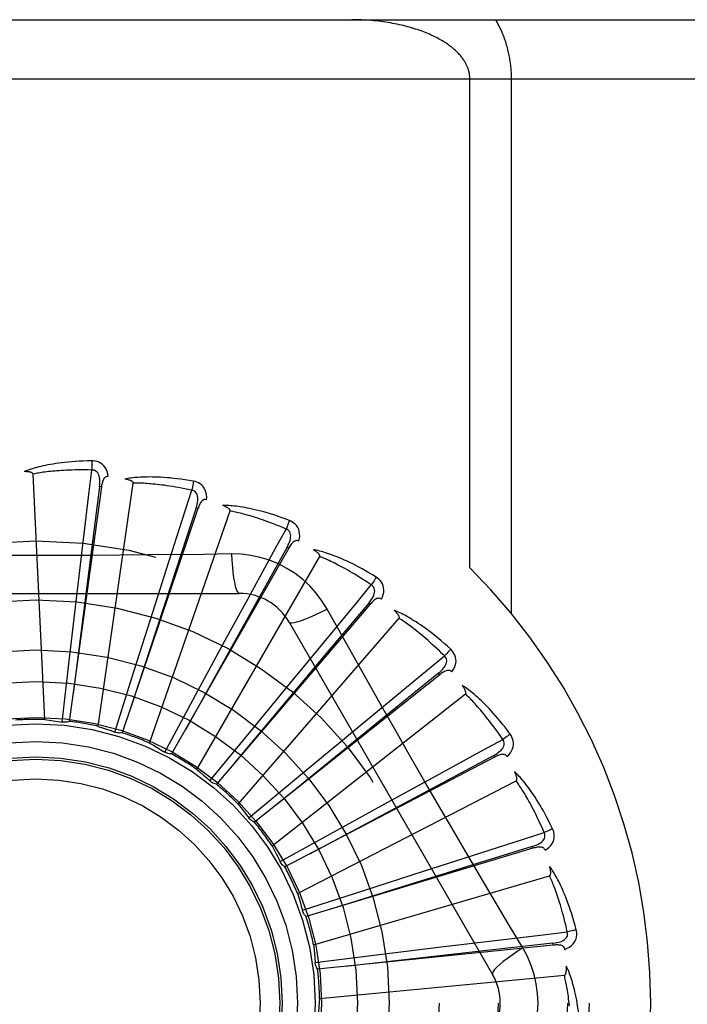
# Model space of a CAD drawing. Header units: inches. Extents: x 0 to 212, y 0 to 138.
# Tile 172 of 256: x 88.034 to 88.373, y 75.914 to 76.415. Entities that reach past the tile are written whole.
import ezdxf

# ---------------------------------------------------------------- set-up
doc = ezdxf.new("R2010")
doc.units = ezdxf.units.IN
doc.header["$LTSCALE"] = 11.6875
doc.header["$MEASUREMENT"] = 0
doc.linetypes.add('HIDDEN', pattern=[0.2, 0.1, -0.1])
doc.layers.add('RIGHTHAND_DOOR_ASSEMBLY', color=7, linetype='CONTINUOUS')

msp = doc.modelspace()

# ---------------------------------------------------------------- linework, layer by layer
at = {"layer": 'RIGHTHAND_DOOR_ASSEMBLY', "color": 8, "linetype": 'HIDDEN'}
for p, q in [((87.5582500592, 76.41467246), (88.6202500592, 76.41467246)), ((87.5582500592, 76.38467246), (88.6502500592, 76.38467246)), ((88.2623236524, 76.1360398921), (88.2623236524, 76.38467246)), ((88.2835368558, 76.112650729), (88.2835368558, 76.38467246)), ((88.04632499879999, 76.0588510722), (88.0403787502, 76.1836781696)), ((88.07352830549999, 76.0553797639), (88.0913132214, 76.17907657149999)), ((88.0751049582, 76.177154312), (88.0587806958, 76.0579147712)), ((88.0751049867, 76.1771545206), (88.0741541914, 76.1772842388)), ((88.12417723, 76.1660985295), (88.0855817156, 76.0521031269)), ((88.0995830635, 76.046822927), (88.1404563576, 76.1649185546)), ((88.12417727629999, 76.1660986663), (88.12326821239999, 76.1664059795)), ((88.1702703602, 76.1459554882), (88.1107985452, 76.04132438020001)), ((88.1702704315, 76.1459556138), (88.169435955, 76.1464294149)), ((88.06257136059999, 76.1216929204), (88.0651340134, 76.1432951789)), ((88.1235475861, 76.0334898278), (88.18603199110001, 76.1417159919)), ((88.1412086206, 76.1430267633), (88.1270398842, 76.1428173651)), ((88.1013739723, 76.11401133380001), (88.1079785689, 76.1347382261)), ((87.9383081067, 76.1230058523), (88.1451920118, 76.1230058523)), ((88.05887499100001, 76.0901151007), (88.06257136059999, 76.1216929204)), ((88.0917682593, 76.08370370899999), (88.1013739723, 76.11401133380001)), ((88.21171843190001, 76.1174532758), (88.1335197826, 76.0259681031)), ((88.13802162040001, 76.0991251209), (88.1484294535, 76.11822752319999)), ((88.21171852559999, 76.1174533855), (88.21098879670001, 76.1180765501)), ((88.14455573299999, 76.0158623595), (88.22639289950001, 76.1103074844)), ((88.1704510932, 76.1084225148), (88.27389304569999, 75.9292557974)), ((88.1228537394, 76.0711830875), (88.13802162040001, 76.0991251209)), ((88.17118976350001, 76.0775723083), (88.1850246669, 76.0943598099)), ((88.0551218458, 76.0575359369), (88.05887499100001, 76.0901151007)), ((88.0819172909, 76.0524235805), (88.0917682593, 76.08370370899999)), ((88.24702340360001, 76.0816220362), (88.1529242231, 76.0065893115)), ((88.2470235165, 76.0816221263), (88.2464249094, 76.0823721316)), ((88.15100792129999, 76.0530057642), (88.17118976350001, 76.0775723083)), ((88.1072609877, 76.0423325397), (88.1228537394, 76.0711830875)), ((88.1618482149, 75.9945776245), (88.26008033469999, 76.0718282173)), ((88.1996796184, 76.0501318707), (88.2164415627, 76.0639977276)), ((88.13023694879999, 76.02762753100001), (88.15100792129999, 76.0530057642)), ((88.17521323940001, 76.02982871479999), (88.1996796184, 76.0501318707)), ((88.2749092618, 76.03975680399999), (88.16831053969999, 75.9838884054)), ((88.2749093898, 76.0397568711), (88.2744635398, 76.0406066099)), ((88.15001476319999, 76.0088400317), (88.17521323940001, 76.02982871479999)), ((88.1748000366, 75.9704049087), (88.28587674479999, 76.0276689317)), ((88.2224614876, 76.0177955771), (88.2415446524, 76.0282386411)), ((88.19459485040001, 76.0024896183), (88.2224614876, 76.0177955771)), ((88.1658796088, 75.9866490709), (88.19459485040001, 76.0024896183)), ((88.2943682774, 75.99337073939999), (88.29409129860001, 75.99428950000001)), ((88.2943681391, 75.9933706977), (88.1791226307, 75.9586858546)), ((88.16599920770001, 75.9864077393), (88.1658795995, 75.9866490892)), ((88.2387119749, 75.9817321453), (88.2594266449, 75.9883749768)), ((88.18294308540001, 75.9442178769), (88.30284978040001, 75.9794256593)), ((88.20845225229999, 75.9719765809), (88.2387119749, 75.9817321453)), ((88.17725808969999, 75.9618566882), (88.20845225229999, 75.9719765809)), ((88.2892399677, 75.9427159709), (88.28197425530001, 75.9548817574)), ((88.3046967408, 75.9441402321), (88.1849697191, 75.9318925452)), ((88.2478437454, 75.94324500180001), (88.2694412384, 75.9458475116)), ((88.3046968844, 75.9441402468), (88.3045987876, 75.9450948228)), ((88.1837389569, 75.9353589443), (88.2162846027, 75.93939242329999)), ((88.2162846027, 75.93939242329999), (88.2478437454, 75.94324500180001)), ((88.18598305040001, 75.9169629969), (88.31038599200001, 75.9288420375))]:
    msp.add_line(p, q, dxfattribs=at)
for points in [[(88.2623236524, 76.38467246), (88.26231975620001, 76.3850101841), (88.26230857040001, 76.3853450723), (88.2622901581, 76.3856759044), (88.26226432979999, 76.3860061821), (88.2622309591, 76.3863393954), (88.2621899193, 76.386674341), (88.26214109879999, 76.3870109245), (88.2620843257, 76.3873493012), (88.2620194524, 76.38768957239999), (88.2619462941, 76.3880317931), (88.26186468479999, 76.3883760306), (88.26177442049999, 76.38872233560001), (88.26167531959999, 76.3890707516), (88.2615671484, 76.38942135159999), (88.26144972, 76.3897741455), (88.261322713, 76.39012934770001), (88.2611858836, 76.3904870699), (88.26103881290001, 76.3908476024), (88.2608811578, 76.39121118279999), (88.260712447, 76.39157804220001), (88.260532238, 76.391948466), (88.260340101, 76.3923224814), (88.2601355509, 76.3927002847), (88.25991831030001, 76.3930816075), (88.2596879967, 76.3934663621), (88.2594444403, 76.3938541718), (88.25918738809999, 76.3942447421), (88.25891670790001, 76.3946377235), (88.2586322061, 76.3950327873), (88.2583338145, 76.39542957), (88.25802142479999, 76.3958276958), (88.257694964, 76.3962268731), (88.2573542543, 76.3966268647), (88.25699950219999, 76.39702713), (88.25663083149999, 76.3974271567), (88.25624831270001, 76.39782665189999), (88.2558528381, 76.39822451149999), (88.2554420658, 76.3986226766), (88.2550143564, 76.3990224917), (88.2545684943, 76.399424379), (88.25410211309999, 76.3998298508), (88.2536170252, 76.4002367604), (88.2531140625, 76.4006437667), (88.2525938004, 76.40105012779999), (88.252057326, 76.4014546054), (88.2515039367, 76.4018574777), (88.2509333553, 76.40225865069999), (88.25034539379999, 76.40265795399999), (88.2497398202, 76.40305524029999), (88.24911648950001, 76.40345030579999), (88.2484752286, 76.4038429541), (88.2478158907, 76.4042329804), (88.2471383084, 76.4046201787), (88.2464423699, 76.4050043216), (88.245727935, 76.40538518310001), (88.2449949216, 76.40576251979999), (88.2442432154, 76.40613609), (88.2434727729, 76.40650563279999), (88.24268351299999, 76.40687089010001), (88.2418754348, 76.4072315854), (88.2410484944, 76.4075874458), (88.2402027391, 76.4079381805), (88.23933816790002, 76.4082835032), (88.23845488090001, 76.4086231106), (88.2375529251, 76.408956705), (88.2366324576, 76.4092839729), (88.2356935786, 76.4096046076), (88.2347365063, 76.409918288), (88.2337613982, 76.4102247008), (88.23276853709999, 76.4105235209), (88.231758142, 76.4108144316), (88.2307305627, 76.4110971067), (88.2296860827, 76.41137123), (88.2286251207, 76.411636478), (88.22754802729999, 76.4118925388), (88.2264552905, 76.41213909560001), (88.22534733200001, 76.4123758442), (88.2242247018, 76.4126024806), (88.22308787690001, 76.4128187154), (88.22193749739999, 76.4130242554), (88.2207740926, 76.4132188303), (88.2195984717, 76.4134021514), (88.2184113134, 76.4135739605), (88.2172135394, 76.4137339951), (88.21600601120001, 76.41388201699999), (88.21478958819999, 76.4140178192), (88.213565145, 76.4141412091), (88.2123334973, 76.4142520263), (88.2110954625, 76.4143501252), (88.2098519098, 76.41443537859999), (88.2086036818, 76.41450767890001), (88.2073516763, 76.4145669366), (88.2060967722, 76.4146130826), (88.2048398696, 76.4146460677), (88.2035823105, 76.41466586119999), (88.2023236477, 76.41467246)], [(88.2835368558, 76.38467246), (88.28353312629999, 76.3853450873), (88.2835217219, 76.3860199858), (88.2835026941, 76.3866970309), (88.2834758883, 76.3873765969), (88.2834412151, 76.3880589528), (88.2833985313, 76.3887442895), (88.28334771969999, 76.3894328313), (88.2832886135, 76.3901247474), (88.28322106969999, 76.39082023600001), (88.2831448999, 76.39151943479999), (88.28305993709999, 76.39222251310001), (88.28296597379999, 76.3929295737), (88.28286282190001, 76.3936407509), (88.2827502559, 76.3943561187), (88.2826280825, 76.3950757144), (88.2824960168, 76.39579978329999), (88.2823538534, 76.3965283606), (88.28220116, 76.3972621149), (88.28203759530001, 76.3980015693), (88.2818626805, 76.3987471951), (88.2816759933, 76.3994995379), (88.2814770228, 76.4002588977), (88.2812652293, 76.4010259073), (88.281040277, 76.40180011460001), (88.280801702, 76.40258157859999), (88.2805493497, 76.4033693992), (88.28028295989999, 76.4041629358), (88.2800023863, 76.40496146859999), (88.2797074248, 76.4057643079), (88.27939798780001, 76.4065707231), (88.2790739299, 76.4073799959), (88.27873522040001, 76.4081914), (88.2783817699, 76.4090042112), (88.278013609, 76.4098177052), (88.2776307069, 76.4106311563), (88.27723315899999, 76.4114438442), (88.27682099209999, 76.4122550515), (88.2763943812, 76.4130640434), (88.2759535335, 76.4138697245), (88.27549838, 76.41467246)], [(88.07019332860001, 76.1903886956), (88.0679649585, 76.190341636), (88.0658326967, 76.1902672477), (88.0637987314, 76.19016853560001), (88.0618569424, 76.1900475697), (88.0600030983, 76.1899060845), (88.0582335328, 76.18974630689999), (88.0565442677, 76.1895699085), (88.0549318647, 76.1893789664), (88.0533926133, 76.18917512), (88.05192323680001, 76.1889603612), (88.05052020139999, 76.1887363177), (88.0491804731, 76.1885049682), (88.047900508, 76.1882685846), (88.04667821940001, 76.1880273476), (88.0455108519, 76.1877820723), (88.0443969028, 76.1875324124), (88.04333456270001, 76.1872778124), (88.04232208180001, 76.18701902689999), (88.0413578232, 76.1867560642), (88.04043966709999, 76.1864901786), (88.0395656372, 76.1862221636), (88.0387336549, 76.18595314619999), (88.03794170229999, 76.1856847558), (88.0371876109, 76.1854160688), (88.0364682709, 76.1851463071), (88.0357845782, 76.1848762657)], [(88.0701933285, 76.19038869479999), (88.0702301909, 76.1897668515), (88.0702570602, 76.18905626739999), (88.0702728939, 76.1882798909), (88.07027741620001, 76.18745193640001), (88.0702705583, 76.1865875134), (88.070252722, 76.185716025)], [(88.07858260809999, 76.1824205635), (88.0783434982, 76.1837576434), (88.07799575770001, 76.1849723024), (88.0775378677, 76.1860727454), (88.07697498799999, 76.1870481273), (88.0763095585, 76.18789795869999), (88.0755528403, 76.1886191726), (88.0747065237, 76.18921043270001), (88.0738048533, 76.1896765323), (88.07287217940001, 76.1900130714), (88.0719400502, 76.1902386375), (88.0710513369, 76.1903642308), (88.07019332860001, 76.1903886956)], [(88.04037875, 76.1836781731), (88.0403382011, 76.1838463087), (88.04025984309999, 76.1839958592), (88.0401398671, 76.1841258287), (88.0399897, 76.1842392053), (88.0398186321, 76.1843380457), (88.0396292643, 76.1844241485), (88.0394275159, 76.1844995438), (88.0392127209, 76.1845655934), (88.0389859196, 76.1846242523), (88.0387479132, 76.1846757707), (88.0384996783, 76.1847209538), (88.0382417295, 76.18476009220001), (88.03797531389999, 76.1847936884), (88.0376992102, 76.1848219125), (88.0374129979, 76.184845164), (88.0371155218, 76.1848632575), (88.0368002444, 76.1848763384), (88.03648289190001, 76.1848838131), (88.0361787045, 76.184885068), (88.03588260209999, 76.1848803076)], [(88.070252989, 76.1857160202), (88.06840312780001, 76.18575592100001), (88.06662722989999, 76.1857788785), (88.0649268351, 76.1857842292), (88.06329732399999, 76.18577396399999), (88.0617355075, 76.1857494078), (88.06023863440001, 76.1857118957), (88.0588037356, 76.1856628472), (88.05742827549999, 76.1856033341), (88.0561094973, 76.1855345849), (88.05484509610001, 76.1854575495), (88.05363253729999, 76.18537328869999), (88.0524697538, 76.1852826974), (88.0513545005, 76.1851867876), (88.0502847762, 76.18508626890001), (88.04925840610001, 76.1849821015), (88.0482736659, 76.18487454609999), (88.0473285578, 76.1847641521), (88.04642172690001, 76.18465101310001), (88.0455515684, 76.1845353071), (88.0447168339, 76.1844173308), (88.04391617, 76.18429732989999), (88.0431482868, 76.1841756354), (88.0424118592, 76.1840525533), (88.0417056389, 76.1839284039), (88.04102772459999, 76.1838036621), (88.0403787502, 76.1836781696)], [(88.0651340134, 76.1432951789), (88.0689227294, 76.1747488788), (88.070252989, 76.1857160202)], [(88.07415272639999, 76.1772840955), (88.07426300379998, 76.17831602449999), (88.0743194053, 76.1792972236), (88.0743192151, 76.1802303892), (88.074260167, 76.1811120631), (88.0741375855, 76.1819418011), (88.07395028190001, 76.1827126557), (88.0736984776, 76.1834221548), (88.0733768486, 76.184053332), (88.07298177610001, 76.1845881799), (88.0725186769, 76.1850249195), (88.0719893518, 76.1853549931), (88.0714195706, 76.1855803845), (88.07083873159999, 76.1857007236), (88.07024866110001, 76.1857165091)], [(88.0785862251, 76.18242003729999), (88.0781244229, 76.1824378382), (88.0776977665, 76.1823718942), (88.07730474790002, 76.1822171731), (88.0769498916, 76.1819887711), (88.07663977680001, 76.1816991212), (88.0763667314, 76.181351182), (88.07612612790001, 76.1809496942), (88.07591541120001, 76.1805017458), (88.0757316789, 76.1800142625), (88.07557134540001, 76.17949247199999), (88.0754304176, 76.17894333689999), (88.0753072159, 76.1783685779), (88.07519835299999, 76.1777727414), (88.0751049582, 76.177154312)], [(88.1218589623, 76.1800232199), (88.1196619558, 76.1803987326), (88.11755414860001, 76.1807292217), (88.1155382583, 76.181017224), (88.11360866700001, 76.1812659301), (88.11176154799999, 76.181477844), (88.10999372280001, 76.1816558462), (88.1083016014, 76.1818023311), (88.10668220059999, 76.1819199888), (88.1051321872, 76.18201113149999), (88.1036487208, 76.1820783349), (88.10222863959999, 76.1821238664), (88.1008693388, 76.182150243), (88.09956776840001, 76.18216036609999), (88.09832191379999, 76.1821548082), (88.0971292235, 76.18213489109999), (88.0959881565, 76.1821005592), (88.0948968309, 76.1820516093), (88.0938536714, 76.1819891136), (88.09285707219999, 76.18191339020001), (88.0919051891, 76.1818260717), (88.09099623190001, 76.1817283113), (88.09012837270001, 76.18162160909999), (88.0892999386, 76.1815079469), (88.0885086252, 76.1813868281), (88.0877512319, 76.1812580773), (88.08702878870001, 76.1811223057)], [(88.0913132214, 76.17907657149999), (88.0913052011, 76.1792493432), (88.09125654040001, 76.1794110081), (88.0911633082, 76.1795613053), (88.09103729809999, 76.17970101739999), (88.09088803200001, 76.1798304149), (88.09071839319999, 76.1799507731), (88.09053457, 76.1800629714), (88.090336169, 76.1801684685), (88.0901245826, 76.1802689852), (88.0899006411, 76.1803646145), (88.089665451, 76.1804559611), (88.08941957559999, 76.1805432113), (88.08916433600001, 76.1806266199), (88.08889856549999, 76.1807065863), (88.0886219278, 76.1807835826), (88.08833325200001, 76.1808576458), (88.0880315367, 76.1809292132), (88.08771593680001, 76.18099755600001), (88.08738512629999, 76.18106201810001), (88.08703954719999, 76.1811228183)], [(88.1210332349, 76.175423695), (88.1192244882, 76.1758136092), (88.1174851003, 76.1761726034), (88.11581644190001, 76.1764996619), (88.1142144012, 76.1767978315), (88.11267614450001, 76.1770692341), (88.11119920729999, 76.1773156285), (88.10978094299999, 76.1775389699), (88.10841906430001, 76.1777407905), (88.10711109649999, 76.1779228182), (88.1058549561, 76.1780864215), (88.10464835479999, 76.1782331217), (88.1034894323, 76.1783641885), (88.10237617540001, 76.1784810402), (88.1013067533, 76.17858475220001), (88.10027921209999, 76.1786766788), (88.0992919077, 76.1787574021), (88.0983429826, 76.1788278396), (88.09743112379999, 76.17888833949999), (88.0965547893, 76.1789393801), (88.0957128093, 76.1789814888), (88.09490390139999, 76.1790151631), (88.0941268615, 76.179040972), (88.09338044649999, 76.1790594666), (88.09266349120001, 76.1790711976), (88.0919742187, 76.179076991), (88.0913132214, 76.17907657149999)], [(88.12185896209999, 76.1800232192), (88.1217779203, 76.17940875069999), (88.1216705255, 76.1787098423), (88.121540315, 76.1779503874), (88.1213888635, 76.1771396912), (88.12121774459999, 76.176287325), (88.12103297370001, 76.17542375)], [(88.1285886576, 76.1706114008), (88.12860691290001, 76.171969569), (88.12849533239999, 76.1732280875), (88.12825397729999, 76.1743953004), (88.12788586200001, 76.1754595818), (88.1273932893, 76.1764199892), (88.1267867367, 76.17727137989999), (88.12606761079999, 76.1780121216), (88.12527044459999, 76.1786404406), (88.1244183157, 76.1791474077), (88.1235457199, 76.1795453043), (88.1226968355, 76.1798368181), (88.1218589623, 76.1800232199)], [(88.0741541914, 76.1772842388), (88.07005163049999, 76.1452769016), (88.0607252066, 76.07198242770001)], [(88.1079785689, 76.1347382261), (88.1176514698, 76.1649064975), (88.1210332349, 76.175423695)], [(88.1232667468, 76.166406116), (88.1235703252, 76.1673985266), (88.12381140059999, 76.1683513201), (88.12398781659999, 76.1692676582), (88.12409669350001, 76.17014457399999), (88.1241333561, 76.1709825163), (88.1240953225, 76.171774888), (88.1239823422, 76.1725192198), (88.1237859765, 76.1731998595), (88.1234992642, 76.1737998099), (88.1231271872, 76.1743162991), (88.1226698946, 76.1747405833), (88.12215306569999, 76.17506973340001), (88.1216054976, 76.1752978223), (88.1210290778, 76.1754249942)], [(88.1285924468, 76.1706101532), (88.12814210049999, 76.1707150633), (88.12771050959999, 76.170731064), (88.1272952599, 76.1706534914), (88.1269035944, 76.1704963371), (88.1265442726, 76.1702705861), (88.12621033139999, 76.1699805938), (88.1258981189, 76.1696318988), (88.1256064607, 76.1692319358), (88.1253338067, 76.168788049), (88.12507763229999, 76.1683060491), (88.1248353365, 76.1677935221), (88.1246055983, 76.1672524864), (88.1243859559, 76.1666880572), (88.12417723, 76.1660985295)], [(88.12326821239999, 76.1664059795), (88.1131823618, 76.13575347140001), (88.0901534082, 76.0655485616)], [(88.1706292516, 76.1600672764), (88.168543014, 76.1608517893), (88.1665358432, 76.1615752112), (88.1646108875, 76.1622395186), (88.1627632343, 76.1628489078), (88.1609896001, 76.1634065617), (88.159287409, 76.16391591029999), (88.15765358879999, 76.1643799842), (88.15608571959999, 76.1648019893), (88.1545809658, 76.1651848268), (88.15313702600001, 76.1655315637), (88.1517512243, 76.1658450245), (88.15042147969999, 76.1661281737), (88.14914534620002, 76.1663844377), (88.147920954, 76.1666147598), (88.14674604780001, 76.16682092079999), (88.14561910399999, 76.1670031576), (88.1445382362, 76.1671616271), (88.14350210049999, 76.16729768), (88.14250918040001, 76.1674119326), (88.141557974, 76.1675063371), (88.1406469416, 76.1675823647), (88.1397745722, 76.1676418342), (88.1389395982, 76.16768700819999), (88.13813966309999, 76.1677178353), (88.1373715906, 76.1677347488), (88.13663650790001, 76.1677381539)], [(88.1404563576, 76.1649185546), (88.14048117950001, 76.165089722), (88.1404639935, 76.1652576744), (88.14040089, 76.1654228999), (88.14030359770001, 76.1655839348), (88.1401815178, 76.1657392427), (88.1400377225, 76.16588953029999), (88.1398784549, 76.1660344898), (88.13970360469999, 76.1661756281), (88.13951486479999, 76.1663143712), (88.1393130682, 76.1664506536), (88.1390994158, 76.16658485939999), (88.1388744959, 76.1667170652), (88.138639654, 76.1668472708), (88.13839382, 76.1669760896), (88.1381367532, 76.16710404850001), (88.1378673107, 76.1672314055), (88.1375795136, 76.1673607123), (88.1372876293, 76.1674856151), (88.1370054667, 76.1675999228), (88.1367284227, 76.1677056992)], [(88.1689479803, 76.1557071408), (88.1672457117, 76.1564323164), (88.165605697, 76.1571140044), (88.1640290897, 76.1577509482), (88.16251242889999, 76.1583469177), (88.1610533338, 76.1589045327), (88.1596497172, 76.1594259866), (88.15829935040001, 76.15991370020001), (88.1570002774, 76.1603696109), (88.1557503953, 76.1607958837), (88.15454791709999, 76.1611942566), (88.15339088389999, 76.1615666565), (88.1522777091, 76.1619146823), (88.15120668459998, 76.1622401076), (88.150176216, 76.16254433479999), (88.149184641, 76.1628290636), (88.1482304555, 76.1630951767), (88.14731200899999, 76.16334392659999), (88.1464280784, 76.16357590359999), (88.14557723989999, 76.1637918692), (88.14475844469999, 76.1639925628), (88.1439705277, 76.1641787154), (88.14321241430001, 76.16435111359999), (88.1424829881, 76.164510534), (88.1417812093, 76.1646577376), (88.1411054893, 76.164793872), (88.1404563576, 76.1649185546)], [(88.17062925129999, 76.1600672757), (88.170433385, 76.1594792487), (88.1701956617, 76.1588132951), (88.1699240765, 76.158092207), (88.1696219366, 76.15732482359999), (88.16929259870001, 76.1565202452), (88.1689477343, 76.1557072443)], [(88.175456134, 76.1495519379), (88.17573109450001, 76.1508821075), (88.1758597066, 76.1521389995), (88.1758436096, 76.1533307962), (88.1756835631, 76.154445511), (88.17538165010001, 76.1554817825), (88.17494718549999, 76.1564325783), (88.1743812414, 76.1572960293), (88.17371739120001, 76.1580638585), (88.1729766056, 76.1587229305), (88.1721950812, 76.1592787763), (88.1714167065, 76.1597256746), (88.1706292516, 76.1600672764)], [(88.1484294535, 76.11822752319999), (88.1636369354, 76.146020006), (88.1689479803, 76.1557071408)], [(88.1694345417, 76.14642982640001), (88.169920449, 76.14734685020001), (88.17033748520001, 76.1482368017), (88.1706841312, 76.1491031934), (88.170956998, 76.1499436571), (88.1711515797, 76.15075951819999), (88.1712641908, 76.15154476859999), (88.1712941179, 76.15229703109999), (88.1712301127, 76.15300253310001), (88.171062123, 76.1536459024), (88.1707945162, 76.15422347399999), (88.17042578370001, 76.154726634), (88.1699805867, 76.15514764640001), (88.1694860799, 76.1554752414), (88.1689441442, 76.1557092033)], [(88.17545891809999, 76.1495502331), (88.1750370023, 76.1497383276), (88.1746165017, 76.1498356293), (88.1741941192, 76.1498380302), (88.17377974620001, 76.1497578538), (88.1733841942, 76.1496041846), (88.17300140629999, 76.1493826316), (88.1726288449, 76.1490993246), (88.1722667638, 76.1487617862), (88.1719150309, 76.1483775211), (88.1715722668, 76.14795271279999), (88.1712373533, 76.14749530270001), (88.1709093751, 76.1470075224), (88.170586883, 76.1464948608), (88.1702703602, 76.1459554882)], [(88.169435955, 76.1464294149), (88.1537313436, 76.11823959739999), (88.1178321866, 76.0536616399)], [(88.214741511, 76.1312421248), (88.21284144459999, 76.1324072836), (88.2110074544, 76.133497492), (88.20924300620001, 76.13451409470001), (88.2075440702, 76.1354621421), (88.20590802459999, 76.136345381), (88.2043329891, 76.1371676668), (88.2028165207, 76.1379325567), (88.2013568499, 76.1386436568), (88.1999517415, 76.1393043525), (88.1985995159, 76.1399180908), (88.1972980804, 76.1404881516), (88.1960459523, 76.1410178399), (88.1948413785, 76.1415109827), (88.19368270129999, 76.1419688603), (88.1925680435, 76.1423936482), (88.19149595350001, 76.14278586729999), (88.190464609, 76.1431460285), (88.18947294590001, 76.1434757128), (88.1885195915, 76.143775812), (88.1876034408, 76.1440485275), (88.18672326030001, 76.1442955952), (88.18587791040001, 76.14451908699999), (88.18506657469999, 76.1447214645), (88.1842869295, 76.1449031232), (88.18353593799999, 76.1450650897), (88.18281478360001, 76.1452075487)], [(88.18603199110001, 76.1417159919), (88.186088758, 76.1418793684), (88.18610366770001, 76.1420475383), (88.1860729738, 76.1422217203), (88.1860079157, 76.1423982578), (88.18591743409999, 76.1425738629), (88.1858046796, 76.14274864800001), (88.18567572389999, 76.1429211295), (88.18553074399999, 76.1430928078), (88.1853716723, 76.1432647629), (88.185199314, 76.1434367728), (88.1850149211, 76.1436089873), (88.1848190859, 76.14378137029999), (88.18461312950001, 76.1439536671), (88.1843961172, 76.1441266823), (88.1841679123, 76.144300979), (88.18392744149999, 76.14447702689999), (88.1836741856, 76.1446554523), (88.1834063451, 76.144836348), (88.1831217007, 76.1450200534), (88.18282099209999, 76.1452064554)], [(88.1270398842, 76.1428173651), (88.09870850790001, 76.14251019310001), (88.084497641, 76.1423804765), (88.0702681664, 76.1422879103), (88.05603856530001, 76.1422207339), (88.0417998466, 76.142203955), (88.02755993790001, 76.1422177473), (88.01332539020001, 76.1422832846), (87.99909021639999, 76.1423748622)], [(88.1412085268, 76.1430287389), (88.14140410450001, 76.139642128), (88.14165805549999, 76.1364574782), (88.141960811, 76.1335745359), (88.1423111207, 76.1309751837), (88.1427089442, 76.1286642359), (88.1431488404, 76.1267019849), (88.1436246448, 76.12512023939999), (88.1441291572, 76.1239575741), (88.1446565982, 76.1232456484), (88.1451916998, 76.1230058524)], [(88.18978140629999, 76.1149832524), (88.1871842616, 76.11918137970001), (88.1842446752, 76.1231045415), (88.1809723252, 76.1267409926), (88.1773914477, 76.1300664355), (88.17352062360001, 76.1330637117), (88.16939494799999, 76.13570395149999), (88.1650462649, 76.1379603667), (88.16051263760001, 76.1398192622), (88.15583578, 76.14126615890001), (88.1510401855, 76.14228959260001), (88.1461593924, 76.1428769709), (88.1412086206, 76.1430267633)], [(88.2122654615, 76.1272789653), (88.21073119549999, 76.1283131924), (88.2092498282, 76.1292929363), (88.20782225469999, 76.1302167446), (88.2064457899, 76.1310889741), (88.2051185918, 76.1319126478), (88.20383902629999, 76.1326903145), (88.2026053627, 76.1334247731), (88.2014160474, 76.1341182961), (88.2002694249, 76.13477340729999), (88.19916406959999, 76.1353921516), (88.1980984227, 76.1359767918), (88.19707122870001, 76.136529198), (88.1960811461, 76.1370514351), (88.1951268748, 76.1375451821), (88.1942071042, 76.1380124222), (88.1933205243, 76.1384543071), (88.1924657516, 76.1388723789), (88.1916416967, 76.1392674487), (88.1908471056, 76.1396405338), (88.19008108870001, 76.1399925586), (88.18934264, 76.1403244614), (88.1886308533, 76.14063721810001), (88.1879447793, 76.14093180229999), (88.1872835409, 76.1412091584), (88.1866457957, 76.1414707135), (88.18603199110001, 76.1417159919)], [(88.21474151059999, 76.1312421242), (88.2144378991, 76.1307017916), (88.2140784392, 76.130092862), (88.2136752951, 76.1294362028), (88.213233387, 76.1287398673), (88.2127577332, 76.1280121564), (88.21226523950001, 76.12727911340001)], [(88.2174911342, 76.1200033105), (88.2180128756, 76.1212574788), (88.2183770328, 76.1224673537), (88.2185867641, 76.12364065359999), (88.21864055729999, 76.124765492), (88.2185402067, 76.1258401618), (88.21829352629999, 76.12685598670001), (88.2179012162, 76.127810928), (88.21739467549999, 76.1286905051), (88.21679201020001, 76.1294778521), (88.2161298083, 76.1301715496), (88.2154500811, 76.130757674), (88.214741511, 76.1312421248)], [(88.1850246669, 76.0943598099), (88.2052170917, 76.1187720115), (88.2122654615, 76.1272789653)], [(88.21098748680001, 76.1180772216), (88.21163816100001, 76.1188857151), (88.2122160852, 76.11968065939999), (88.21272043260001, 76.1204657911), (88.2131474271, 76.12123942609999), (88.2134928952, 76.1220037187), (88.21375208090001, 76.1227534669), (88.21392383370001, 76.1234864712), (88.2139945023, 76.124191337), (88.2139513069, 76.124854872), (88.2137978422, 76.12547265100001), (88.2135309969, 76.12603650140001), (88.2131735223, 76.1265341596), (88.2127499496, 76.1269494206), (88.212262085, 76.1272817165)], [(88.2174941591, 76.1200007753), (88.2171163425, 76.1202650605), (88.21672229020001, 76.1204401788), (88.21630786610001, 76.1205228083), (88.2158854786, 76.1205229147), (88.215467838, 76.12044710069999), (88.2150499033, 76.120302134), (88.21463030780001, 76.1200945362), (88.2142107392, 76.1198316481), (88.2137924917, 76.1195208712), (88.2133753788, 76.1191685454), (88.2129598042, 76.1187826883), (88.21254529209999, 76.1183656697), (88.21213145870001, 76.1179231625), (88.21171843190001, 76.1174532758)], [(88.21098879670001, 76.1180765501), (88.1902330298, 76.0933682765), (88.14276115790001, 76.0367512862)], [(88.17045125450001, 76.1084222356), (88.1709117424, 76.10808365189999), (88.17175590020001, 76.1079771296), (88.1729482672, 76.10810132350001), (88.1744778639, 76.1084476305), (88.17634508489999, 76.1090171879), (88.1785303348, 76.1098101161), (88.1810036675, 76.1108164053), (88.1837312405, 76.1120251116), (88.1866862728, 76.1134278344), (88.1897831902, 76.1149841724)], [(88.2176162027, 76.0654681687), (88.20364773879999, 76.0902198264), (88.19670976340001, 76.1025639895), (88.18978140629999, 76.1149832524)], [(88.2526014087, 76.0945895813), (88.2509561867, 76.0960932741), (88.24936166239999, 76.0975108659), (88.2478214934, 76.0988430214), (88.24633267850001, 76.1000954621), (88.2448933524, 76.1012723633), (88.2435023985, 76.1023778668), (88.24215809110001, 76.1034159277), (88.240859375, 76.1043904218), (88.2396046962, 76.1053050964), (88.23839305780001, 76.106163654), (88.23722302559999, 76.1069697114), (88.2360937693, 76.1077267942), (88.23500429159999, 76.1084389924), (88.23395320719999, 76.1091078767), (88.2329390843, 76.10973593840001), (88.2319605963, 76.110323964), (88.23101605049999, 76.1108727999), (88.2301047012, 76.1113841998), (88.22922536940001, 76.1118592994), (88.2283773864, 76.1123004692), (88.22755986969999, 76.1127096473), (88.2267720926, 76.1130890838), (88.226013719, 76.1134413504), (88.22528254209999, 76.1137672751), (88.22457577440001, 76.1140684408), (88.22389461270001, 76.1143448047)], [(88.22639289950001, 76.1103074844), (88.2264795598, 76.11045716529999), (88.2265260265, 76.1106194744), (88.22652885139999, 76.1107963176), (88.22649837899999, 76.1109819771), (88.2264427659, 76.1111715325), (88.2263651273, 76.111364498), (88.2262711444, 76.1115582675), (88.22616127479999, 76.111754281), (88.2260376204, 76.1119532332), (88.22590092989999, 76.1121547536), (88.2257524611, 76.1123587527), (88.22559278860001, 76.1125650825), (88.22542316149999, 76.1127732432), (88.2252428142, 76.1129842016), (88.2250517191, 76.1131985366), (88.22484891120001, 76.1134169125), (88.22463385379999, 76.1136401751), (88.22440523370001, 76.1138683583), (88.2241613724, 76.1141018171), (88.2239028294, 76.11434043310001)], [(88.2494200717, 76.0911666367), (88.24810926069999, 76.0924725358), (88.2468400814, 76.093714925), (88.2456131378, 76.0948922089), (88.2444266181, 76.0960091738), (88.2432792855, 76.0970691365), (88.2421700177, 76.0980749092), (88.2410976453, 76.0990295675), (88.2400610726, 76.099935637), (88.2390591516, 76.1007959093), (88.23809086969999, 76.10161266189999), (88.2371551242, 76.1023884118), (88.2362510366, 76.1031252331), (88.2353776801, 76.1038254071), (88.234534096, 76.1044908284), (88.2337193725, 76.1051236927), (88.2329324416, 76.1057253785), (88.23217223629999, 76.106297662), (88.2314378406, 76.1068415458), (88.2307282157, 76.1073582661), (88.2300426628, 76.10784889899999), (88.2293803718, 76.1083145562), (88.2287406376, 76.1087563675), (88.22812271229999, 76.1091754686), (88.2275259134, 76.1095729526), (88.2269491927, 76.10995047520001), (88.22639289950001, 76.1103074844)], [(88.2526014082, 76.0945895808), (88.2522010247, 76.0941164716), (88.25173282, 76.09358657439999), (88.2512126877, 76.0930180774), (88.2506469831, 76.0924179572), (88.2500422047, 76.091793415), (88.2494198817, 76.0911668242)], [(88.2531743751, 76.0830335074), (88.25392401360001, 76.0841662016), (88.2545105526, 76.0852852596), (88.25493855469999, 76.086397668), (88.25520427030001, 76.0874920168), (88.2553091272, 76.08856626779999), (88.2552591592, 76.08961043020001), (88.2550546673, 76.0906223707), (88.2547237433, 76.0915819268), (88.254280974, 76.0924691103), (88.25376201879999, 76.09327560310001), (88.253205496, 76.0939797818), (88.2526014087, 76.0945895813)], [(88.2164415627, 76.0639977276), (88.24088912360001, 76.0841473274), (88.2494200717, 76.0911666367)], [(88.24642375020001, 76.0823730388), (88.24721567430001, 76.0830437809), (88.24793359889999, 76.0837149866), (88.2485774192, 76.0843904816), (88.2491431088, 76.08506932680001), (88.2496269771, 76.08575442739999), (88.25002336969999, 76.0864415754), (88.2503307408, 76.0871288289), (88.250533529, 76.08780758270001), (88.250616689, 76.0884673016), (88.25058291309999, 76.0891029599), (88.2504275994, 76.0897071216), (88.25017076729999, 76.090263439), (88.2498334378, 76.0907513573), (88.249417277, 76.0911699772)], [(88.2464249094, 76.0823721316), (88.22136815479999, 76.0620384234), (88.1640393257, 76.0154286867)], [(88.2531764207, 76.083030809), (88.25285457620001, 76.0833622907), (88.2525003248, 76.0836089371), (88.2521090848, 76.0837681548), (88.2516946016, 76.0838477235), (88.25127027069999, 76.0838520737), (88.25083255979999, 76.0837886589), (88.2503813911, 76.0836641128), (88.24991979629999, 76.0834853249), (88.24945044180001, 76.0832593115), (88.24897434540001, 76.08299232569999), (88.24849342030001, 76.0826921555), (88.2480076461, 76.0823612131), (88.24751771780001, 76.0820051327), (88.24702340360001, 76.0816220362)], [(88.2828405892, 76.05143436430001), (88.2815096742, 76.0532222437), (88.2802122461, 76.05491598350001), (88.27895202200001, 76.0565155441), (88.27772713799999, 76.0580271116), (88.2765365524, 76.059455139), (88.2753799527, 76.0608039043), (88.27425639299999, 76.0620776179), (88.2731655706, 76.0632802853), (88.27210666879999, 76.06441588), (88.2710794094, 76.0654882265), (88.2700830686, 76.0665011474), (88.2691174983, 76.0674582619), (88.2681824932, 76.06836377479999), (88.2672769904, 76.0692194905), (88.26640005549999, 76.0700281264), (88.2655505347, 76.0707907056), (88.2647269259, 76.0715083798), (88.26392882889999, 76.072183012), (88.263155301, 76.07281594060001), (88.2624061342, 76.0734096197), (88.2616808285, 76.0739661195), (88.26097909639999, 76.0744877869), (88.2603010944, 76.0749772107), (88.2596448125, 76.0754356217), (88.259007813, 76.0758651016), (88.258391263, 76.0762653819)], [(88.26008033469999, 76.0718282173), (88.26019375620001, 76.0719587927), (88.2602701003, 76.0721093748), (88.260306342, 76.0722824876), (88.2603115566, 76.072470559), (88.26029282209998, 76.0726672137), (88.2602531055, 76.07287138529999), (88.26019749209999, 76.07307943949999), (88.2601267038, 76.0732927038), (88.2600429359, 76.07351146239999), (88.25994685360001, 76.0737352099), (88.2598396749, 76.07396362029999), (88.25972193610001, 76.0741964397), (88.259594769, 76.0744329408), (88.25945760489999, 76.0746742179), (88.2593105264, 76.0749208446), (88.25915271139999, 76.0751736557), (88.2589805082, 76.0754380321), (88.25880248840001, 76.07570090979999), (88.2586269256, 76.0759496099), (88.2584510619, 76.07618835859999)], [(88.27906894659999, 76.0486753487), (88.2780289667, 76.0502057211), (88.2770178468, 76.0516658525), (88.27603587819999, 76.053054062), (88.2750821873, 76.0543753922), (88.2741561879, 76.0556333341), (88.2732573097, 76.0568308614), (88.2723849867, 76.0579712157), (88.271538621, 76.059057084), (88.27071761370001, 76.06009142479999), (88.2699214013, 76.0610766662), (88.2691493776, 76.0620154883), (88.2684010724, 76.062910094), (88.2676760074, 76.0637628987), (88.2669735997, 76.06457594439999), (88.2662933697, 76.0653515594), (88.2656345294, 76.0660912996), (88.2649963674, 76.066797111), (88.2643781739, 76.0674701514), (88.2637791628, 76.0681118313), (88.2631988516, 76.0687233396), (88.26263665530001, 76.0693059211), (88.2620920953, 76.0698608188), (88.26156465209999, 76.0703892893), (88.2610538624, 76.0708925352), (88.26055901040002, 76.07137238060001), (88.26008033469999, 76.0718282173)], [(88.28197425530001, 75.9548817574), (88.2675425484, 75.9792638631), (88.2603247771, 75.9915059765), (88.2531298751, 76.00378277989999), (88.24595689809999, 76.0160723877), (88.2388230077, 76.0283950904), (88.23171499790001, 76.0407341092), (88.224654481, 76.05309435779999), (88.2176162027, 76.0654681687)], [(88.04632499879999, 76.0588510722), (88.04853544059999, 76.058571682), (88.0507383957, 76.0582593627), (88.0529338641, 76.0579141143), (88.0551218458, 76.0575359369)], [(88.0587806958, 76.0579147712), (88.05819483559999, 76.0577079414), (88.057594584, 76.0575584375), (88.05697399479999, 76.0574657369), (88.0563484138, 76.0574306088), (88.0557330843, 76.0574540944), (88.055121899, 76.0575359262)], [(88.07352830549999, 76.0553797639), (88.07564592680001, 76.0546870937), (88.07774996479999, 76.05396350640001), (88.0798404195, 76.053209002), (88.0819172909, 76.0524235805)], [(88.0855817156, 76.0521031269), (88.0849672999, 76.0520109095), (88.0843496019, 76.0519777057), (88.08372268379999, 76.0520041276), (88.0831017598, 76.0520880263), (88.0825019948, 76.0522275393), (88.08191734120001, 76.05242356)], [(88.28284058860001, 76.0514343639), (88.2823579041, 76.0510455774), (88.2817978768, 76.0506138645), (88.2811795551, 76.0501540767), (88.28051050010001, 76.04967186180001), (88.27979845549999, 76.0491730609), (88.2790687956, 76.04867556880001)], [(88.2812161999, 76.0399786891), (88.282166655, 76.0409490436), (88.2829543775, 76.0419368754), (88.28358516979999, 76.0429481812), (88.28405319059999, 76.0439724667), (88.2843594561, 76.0450074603), (88.2845080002, 76.04604221), (88.28449871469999, 76.0470745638), (88.2843553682, 76.0480794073), (88.2840885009, 76.049034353), (88.2837315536, 76.0499244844), (88.28331835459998, 76.0507212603), (88.2828405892, 76.05143436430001)], [(88.0995830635, 76.046822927), (88.101531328, 76.0457420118), (88.10346040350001, 76.0446333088), (88.1053702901, 76.04349681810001), (88.1072609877, 76.0423325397)], [(88.2415446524, 76.0282386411), (88.2693637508, 76.04339738), (88.27906894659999, 76.0486753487)], [(88.2744625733, 76.0406077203), (88.275367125, 76.04111646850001), (88.2761991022, 76.0416396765), (88.27695912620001, 76.0421811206), (88.27764306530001, 76.0427406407), (88.27824784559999, 76.043321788), (88.2787671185, 76.0439215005), (88.27919899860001, 76.0445381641), (88.27952657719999, 76.0451662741), (88.27973308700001, 76.0457983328), (88.2798202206, 76.0464288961), (88.2797820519, 76.0470515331), (88.2796351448, 76.0476464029), (88.27939625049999, 76.048189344), (88.27906683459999, 76.04867915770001)], [(88.1107985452, 76.04132438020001), (88.1101777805, 76.04135010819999), (88.1095649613, 76.0414344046), (88.10895437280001, 76.04157899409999), (88.1083605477, 76.0417788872), (88.10779802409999, 76.0420293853), (88.1072610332, 76.04233251)], [(88.2744635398, 76.0406066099), (88.2460114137, 76.0253823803), (88.1808976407, 75.9904644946)], [(88.2812178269, 76.0399754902), (88.2809643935, 76.0403620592), (88.2806631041, 76.0406713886), (88.2803089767, 76.0409017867), (88.27991695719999, 76.0410583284), (88.2795010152, 76.0411428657), (88.2790590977, 76.0411633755), (88.2785923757, 76.04112638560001), (88.2781051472, 76.041038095), (88.27760134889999, 76.04090488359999), (88.27708323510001, 76.04073273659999), (88.27655422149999, 76.0405289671), (88.27601475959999, 76.0402959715), (88.2754666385, 76.04003918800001), (88.2749092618, 76.03975680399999)], [(88.1235475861, 76.0334898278), (88.1252560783, 76.0320597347), (88.12694046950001, 76.0306059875), (88.12860075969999, 76.0291285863), (88.13023694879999, 76.02762753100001)], [(88.3043661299, 76.0033362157), (88.3033976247, 76.0053436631), (88.3024441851, 76.0072523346), (88.3015094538, 76.009061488), (88.300592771, 76.0107775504), (88.2996939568, 76.0124050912), (88.298813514, 76.0139483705), (88.29795131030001, 76.0154117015), (88.2971078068, 76.0167990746), (88.2962829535, 76.0181145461), (88.295477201, 76.019361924), (88.29469056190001, 76.0205450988), (88.2939235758, 76.0216676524), (88.2931768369, 76.0227337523), (88.292449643, 76.0237453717), (88.2917415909, 76.0247053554), (88.291051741, 76.0256149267), (88.2903788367, 76.0264755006), (88.28972283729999, 76.0272889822), (88.2890830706, 76.0280568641), (88.2884597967, 76.0287815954), (88.2878529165, 76.0294653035), (88.2872625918, 76.0301103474), (88.28668946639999, 76.0307192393), (88.2861317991, 76.0312935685), (88.28558759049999, 76.0318358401), (88.2850579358, 76.0323455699)], [(88.28587674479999, 76.0276689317), (88.2860128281, 76.0277756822), (88.2861162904, 76.02790909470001), (88.286184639, 76.0280722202), (88.28622535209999, 76.0282559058), (88.28624417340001, 76.028452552), (88.28624381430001, 76.0286605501), (88.2862285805, 76.0288753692), (88.28619943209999, 76.029098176), (88.28615857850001, 76.0293288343), (88.28610657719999, 76.02956672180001), (88.2860445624, 76.029811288), (88.2859730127, 76.030062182), (88.28589290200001, 76.0303184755), (88.2858038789, 76.0305813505), (88.2857061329, 76.03085135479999), (88.2855990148, 76.0311294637), (88.28548231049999, 76.0314167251), (88.2853549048, 76.031713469), (88.28521546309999, 76.0320204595), (88.28506443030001, 76.0323374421)], [(88.1335197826, 76.0259681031), (88.132915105, 76.0261108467), (88.1323293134, 76.0263095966), (88.13175712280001, 76.0265671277), (88.13121185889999, 76.0268757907), (88.130706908, 76.0272282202), (88.1302369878, 76.0276274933)], [(88.3001404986, 76.0013408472), (88.2994089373, 76.0030403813), (88.29869242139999, 76.00466548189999), (88.29799091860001, 76.0062144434), (88.2973045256, 76.0076923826), (88.2966333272, 76.0091028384), (88.2959773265, 76.0104488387), (88.295336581, 76.0117336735), (88.2947110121, 76.0129600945), (88.2941005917, 76.0141311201), (88.29350522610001, 76.0152492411), (88.2929248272, 76.0163172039), (88.29235935, 76.0173372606), (88.2918087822, 76.0183118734), (88.2912729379, 76.01924315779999), (88.2907517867, 76.02013349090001), (88.29024484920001, 76.0209845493), (88.2897517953, 76.0217983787), (88.2892721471, 76.02257625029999), (88.2888053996, 76.02331969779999), (88.2883513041, 76.02402998), (88.2879095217, 76.0247084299), (88.2874798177, 76.0253563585), (88.2870619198, 76.0259750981), (88.2866556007, 76.02656591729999), (88.2862605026, 76.02713074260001), (88.28587674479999, 76.0276689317)], [(88.14455573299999, 76.0158623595), (88.1459621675, 76.0141354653), (88.14734081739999, 76.012389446), (88.1486916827, 76.0106243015), (88.15001476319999, 76.0088400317)], [(88.1529242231, 76.0065893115), (88.15235748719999, 76.0068439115), (88.15181989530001, 76.0071499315), (88.151306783, 76.0075110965), (88.1508297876, 76.0079173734), (88.15040065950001, 76.0083589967), (88.15001479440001, 76.0088399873)], [(88.2594266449, 75.9883749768), (88.2896118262, 75.99799497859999), (88.3001404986, 76.0013408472)], [(88.2940905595, 75.9942907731), (88.29507504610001, 75.9946191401), (88.29599100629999, 75.9949754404), (88.2968397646, 75.9953632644), (88.2976172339, 75.9957832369), (88.2983210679, 75.9962394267), (88.2989444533, 75.9967300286), (88.299485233, 75.9972538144), (88.2999257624, 75.9978085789), (88.30024815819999, 75.9983901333), (88.3004530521, 75.9989928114), (88.30053340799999, 75.99961142), (88.3005017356, 76.0002233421), (88.3003699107, 76.0008016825), (88.3001391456, 76.0013449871)], [(88.3043661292, 76.0033362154), (88.303818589, 76.0030458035), (88.30318698, 76.002727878), (88.3024928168, 76.0023934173), (88.3017445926, 76.0020465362), (88.3009510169, 76.0016915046), (88.3001403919, 76.0013410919)], [(88.30060309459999, 75.9923949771), (88.3017200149, 75.9931679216), (88.3026804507, 75.9939888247), (88.30349123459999, 75.9948624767), (88.30414464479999, 75.9957796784), (88.3046412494, 75.99673800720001), (88.3049829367, 75.9977259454), (88.3051691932, 75.9987414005), (88.305218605, 75.9997552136), (88.305137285, 76.0007434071), (88.3049552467, 76.0016850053), (88.3047003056, 76.0025455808), (88.3043661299, 76.0033362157)], [(88.1618482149, 75.9945776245), (88.16255347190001, 75.99327314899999), (88.1632454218, 75.9919618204), (88.16392409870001, 75.9906435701), (88.1645894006, 75.9893186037), (88.16524122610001, 75.98798712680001), (88.1658796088, 75.9866490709)], [(88.29409129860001, 75.99428950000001), (88.263272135, 75.9847249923), (88.1927267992, 75.9627609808)], [(88.30060429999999, 75.99239112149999), (88.30042851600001, 75.992818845), (88.3001911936, 75.9931797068), (88.2998871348, 75.9934729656), (88.2995319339, 75.9937008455), (88.2991396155, 75.993862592), (88.2987096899, 75.9939664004), (88.29824455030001, 75.9940184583), (88.2977495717, 75.99402403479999), (88.2972298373, 75.9939886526), (88.2966886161, 75.9939177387), (88.2961305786, 75.9938178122), (88.2955566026, 75.99369111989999), (88.29496942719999, 75.9935426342), (88.2943681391, 75.9933706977)], [(88.16831053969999, 75.9838884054), (88.1678400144, 75.9842165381), (88.16740163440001, 75.98458356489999), (88.1669926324, 75.9849922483), (88.166619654, 75.9854354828), (88.1662894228, 75.9859063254), (88.16599920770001, 75.9864077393)], [(88.3028497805, 75.9794256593), (88.3030036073, 75.9795047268), (88.3031304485, 75.9796161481), (88.30322843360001, 75.9797633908), (88.3033031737, 75.9799360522), (88.30335887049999, 75.980125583), (88.30339788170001, 75.9803298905), (88.3034235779, 75.98054371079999), (88.3034371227, 75.9807680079), (88.30344065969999, 75.9810022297), (88.3034346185, 75.9812456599), (88.30342000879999, 75.9814975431), (88.303397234, 75.9817574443), (88.3033670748, 75.9820242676), (88.3033294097, 75.9822992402), (88.3032845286, 75.9825828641), (88.30323197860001, 75.98287621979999), (88.30317035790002, 75.9831857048), (88.3031028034, 75.9834958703), (88.3030323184, 75.9837917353), (88.302957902, 75.9840782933)], [(88.3164000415, 75.952033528), (88.3158289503, 75.95418798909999), (88.3152539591, 75.9562426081), (88.3146785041, 75.9581959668), (88.31410315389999, 75.960054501), (88.3135285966, 75.9618227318), (88.31295613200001, 75.963504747), (88.3123864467, 75.9651048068), (88.3118207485, 75.9666267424), (88.3112597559, 75.9680745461), (88.3107046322, 75.96945187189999), (88.31015612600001, 75.97076253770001), (88.309615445, 75.97200995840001), (88.30908396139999, 75.9731981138), (88.3085613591, 75.9743290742), (88.3080477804, 75.9754057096), (88.30754253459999, 75.9764293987), (88.3070446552, 75.97740176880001), (88.306554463, 75.9783246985), (88.3060715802, 75.9791997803), (88.305596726, 75.9800293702), (88.3051302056, 75.9808155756), (88.3046726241, 75.9815606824), (88.3042250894, 75.9822670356), (88.3037861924, 75.982936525), (88.303354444, 75.9835719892), (88.30293082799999, 75.9841727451)], [(88.31187314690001, 75.9508739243), (88.3114764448, 75.9526811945), (88.3110804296, 75.95441252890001), (88.3106847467, 75.956066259), (88.3102904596, 75.9576473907), (88.30989832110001, 75.9591593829), (88.3095089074, 75.9606052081), (88.3091228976, 75.96198808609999), (88.3087407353, 75.9633107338), (88.308362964, 75.96457612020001), (88.3079899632, 75.965786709), (88.3076221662, 75.9669452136), (88.3072599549, 75.9680538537), (88.3069037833, 75.96911504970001), (88.3065538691, 75.9701309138), (88.3062106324, 75.9711037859), (88.30587391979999, 75.9720354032), (88.30554379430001, 75.9729278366), (88.30522002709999, 75.9737824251), (88.3049024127, 75.9746007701), (88.3045909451, 75.97538415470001), (88.30428554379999, 75.976133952), (88.3039862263, 75.9768514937), (88.30369297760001, 75.9775381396), (88.30340581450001, 75.9781951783), (88.3031247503, 75.9788245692), (88.30284978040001, 75.9794256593)], [(88.1748000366, 75.9704049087), (88.175464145, 75.9682781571), (88.17609519, 75.9661445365), (88.17669317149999, 75.9640040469), (88.17725808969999, 75.9618566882)], [(88.1791226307, 75.9586858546), (88.17869111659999, 75.9591328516), (88.17830576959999, 75.9596167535), (88.1779636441, 75.9601427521), (88.17767181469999, 75.9606972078), (88.1774375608, 75.9612666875), (88.1772581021, 75.9618566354)], [(88.2694412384, 75.9458475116), (88.3009015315, 75.9495810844), (88.31187314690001, 75.9508739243)], [(88.3045983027, 75.9450962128), (88.3056271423, 75.9452323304), (88.3065939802, 75.9454088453), (88.3075007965, 75.94562903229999), (88.30834369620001, 75.9458942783), (88.30912114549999, 75.9462090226), (88.3098261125, 75.9465727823), (88.3104562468, 75.9469847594), (88.3109938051, 75.9474461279), (88.3114204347, 75.947956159), (88.3117356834, 75.9485091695), (88.3119316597, 75.9491013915), (88.3120163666, 75.94970824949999), (88.31199637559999, 75.95030108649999), (88.3118726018, 75.95087824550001)], [(88.3106343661, 75.9420021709), (88.311877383, 75.9425497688), (88.31297581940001, 75.9431740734), (88.3139372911, 75.9438784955), (88.3147524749, 75.9446554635), (88.31542147, 75.945502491), (88.31594395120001, 75.9464079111), (88.31631901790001, 75.9473697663), (88.3165594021, 75.9483559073), (88.3166665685, 75.9493416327), (88.3166660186, 75.950300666), (88.31657854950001, 75.9511939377), (88.3164000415, 75.952033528)], [(88.3164000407, 75.9520335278), (88.3158074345, 75.9518519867), (88.3151270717, 75.9516593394), (88.3143821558, 75.951462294), (88.3135818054, 75.9512632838), (88.31273538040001, 75.9510648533), (88.3118730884, 75.9508741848)], [(88.18294308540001, 75.9442178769), (88.18319270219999, 75.9420038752), (88.18340855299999, 75.9397893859), (88.18359063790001, 75.9375744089), (88.1837389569, 75.9353589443)], [(88.3045987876, 75.9450948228), (88.2725264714, 75.94153572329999), (88.1990992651, 75.93331942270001)], [(88.31063439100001, 75.9419995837), (88.31054299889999, 75.94245195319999), (88.31037841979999, 75.9428506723), (88.31013538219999, 75.9431960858), (88.30982969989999, 75.9434871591), (88.309475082, 75.9437202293), (88.3090725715, 75.9439035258), (88.30862568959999, 75.9440426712), (88.3081407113, 75.94414182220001), (88.3076236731, 75.9442054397), (88.3070788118, 75.9442382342), (88.3065119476, 75.9442457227), (88.3059243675, 75.9442299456), (88.3053197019, 75.944195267), (88.3046967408, 75.9441402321)], [(88.2892416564, 75.9427170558), (88.2864065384, 75.9408543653), (88.2837755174, 75.93904210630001), (88.2814301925, 75.93733844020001), (88.27935424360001, 75.935735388), (88.2775518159, 75.9342353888), (88.27607240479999, 75.932873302), (88.27494047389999, 75.9316703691), (88.2741858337, 75.9306521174), (88.2738330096, 75.92983938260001), (88.27389288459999, 75.9292560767)], [(88.29699172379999, 75.91467246), (88.2967698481, 75.9195495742), (88.2961153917, 75.9243821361), (88.29503081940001, 75.9291577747), (88.2935193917, 75.9338298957), (88.2915869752, 75.9383528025), (88.2892399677, 75.9427159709)], [(88.1849697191, 75.9318925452), (88.18463059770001, 75.93241312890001), (88.1843437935, 75.9329612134), (88.1841073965, 75.9335424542), (88.1839257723, 75.9341421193), (88.1838035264, 75.9347456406), (88.1837389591, 75.9353588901)], [(88.31038599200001, 75.9288420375), (88.31055131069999, 75.9288901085), (88.31069653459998, 75.9289750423), (88.31082054, 75.9291005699), (88.3109266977, 75.92925549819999), (88.3110173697, 75.9294307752), (88.31109445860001, 75.9296237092), (88.31116018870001, 75.9298282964), (88.31121595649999, 75.930045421), (88.3112638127, 75.93027426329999), (88.31130401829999, 75.9305139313), (88.31133740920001, 75.9307634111), (88.31136431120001, 75.9310222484), (88.3113852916, 75.9312892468), (88.3114004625, 75.93156561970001), (88.3114102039, 75.9318518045), (88.31141427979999, 75.9321489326), (88.3114126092, 75.9324622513), (88.31140510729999, 75.9327798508), (88.3113916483, 75.9330903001), (88.3113722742, 75.9333974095)], [(88.3129892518, 75.9132174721), (88.312852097, 75.9144767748), (88.31271019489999, 75.9156839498), (88.3125643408, 75.9168411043), (88.3124154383, 75.917950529), (88.31226410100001, 75.9190142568), (88.31211118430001, 75.9200345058), (88.3119568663, 75.9210130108), (88.31180160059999, 75.9219517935), (88.3116454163, 75.9228522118), (88.3114884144, 75.9237158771), (88.3113308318, 75.9245440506), (88.31117284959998, 75.9253380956), (88.3110147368, 75.9260993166), (88.3108567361, 75.9268290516), (88.3106991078, 75.92752856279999), (88.3105422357, 75.92819977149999), (88.31038599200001, 75.9288420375)], [(88.3113648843, 75.9334748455), (88.3116676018, 75.9328076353), (88.3119710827, 75.9321045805), (88.3122745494, 75.9313664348), (88.3125788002, 75.9305904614), (88.3128845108, 75.92977468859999), (88.3131909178, 75.928917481), (88.3134975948, 75.9280172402), (88.3138039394, 75.9270718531), (88.3141092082, 75.9260793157), (88.3144130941, 75.9250376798), (88.31471494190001, 75.9239449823), (88.3150146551, 75.9227992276), (88.31531183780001, 75.92159868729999), (88.3156061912, 75.9203405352), (88.31589773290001, 75.91902270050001), (88.316184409, 75.9176411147), (88.31646435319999, 75.9161905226), (88.3167364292, 75.91467246)], [(88.18598305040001, 75.9169629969), (88.1858091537, 75.9147417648), (88.185602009, 75.9125264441), (88.18536161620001, 75.9103170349), (88.1850879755, 75.90811353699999)], [(88.2892399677, 75.886628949), (88.2915834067, 75.8909871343), (88.2935150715, 75.8955086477), (88.2950295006, 75.90018486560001), (88.2961172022, 75.90496526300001), (88.29677166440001, 75.9097980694), (88.29699172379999, 75.91467246)], [(88.3167364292, 75.91467246), (88.3171346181, 75.9122371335), (88.3174923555, 75.9097560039), (88.3178082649, 75.907229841), (88.31808283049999, 75.9046584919), (88.3183163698, 75.9020417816), (88.31850738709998, 75.8993805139)]]:
    msp.add_lwpolyline(points, dxfattribs=at)
for radius in [0.2812500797, 0.2702837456, 0.235, 0.205, 0.179592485, 0.1635, 0.1452498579, 0.1420000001, 0.133, 0.12525, 0.124, 0.1139999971]:
    msp.add_circle((88.0417500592, 75.91467246), radius, dxfattribs=at)
for centre, radius, start, end in [((88.0417500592, 75.91467246), 0.3125, 314.8970822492, 45.1029177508), ((88.1451920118, 76.0938391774), 0.0291666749, 30, 90), ((88.0417500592, 75.91467246), 0.1442511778, 88.182554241, 94.1288010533), ((88.0417500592, 75.91467246), 0.1442511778, 77.27346333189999, 83.21971014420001), ((88.0417500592, 75.91467246), 0.1442511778, 66.3643724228, 72.3106192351), ((88.0417500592, 75.91467246), 0.1442511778, 55.45528151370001, 61.40152832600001), ((88.0417500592, 75.91467246), 0.1442511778, 44.5461906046, 50.4924374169), ((88.0417500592, 75.91467246), 0.1442511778, 33.63709969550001, 39.58334650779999), ((88.0417500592, 75.91467246), 0.1442511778, 22.7280087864, 28.6742555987), ((88.0417500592, 75.91467246), 0.1442511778, 11.8189178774, 17.7651646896), ((88.0417500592, 75.91467246), 0.1442511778, 0.9098269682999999, 6.856073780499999), ((88.2486339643, 75.91467246), 0.0291666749, 329.9999999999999, 30)]:
    msp.add_arc(centre, radius, start, end, dxfattribs=at)

doc.saveas('drawing.dxf')
